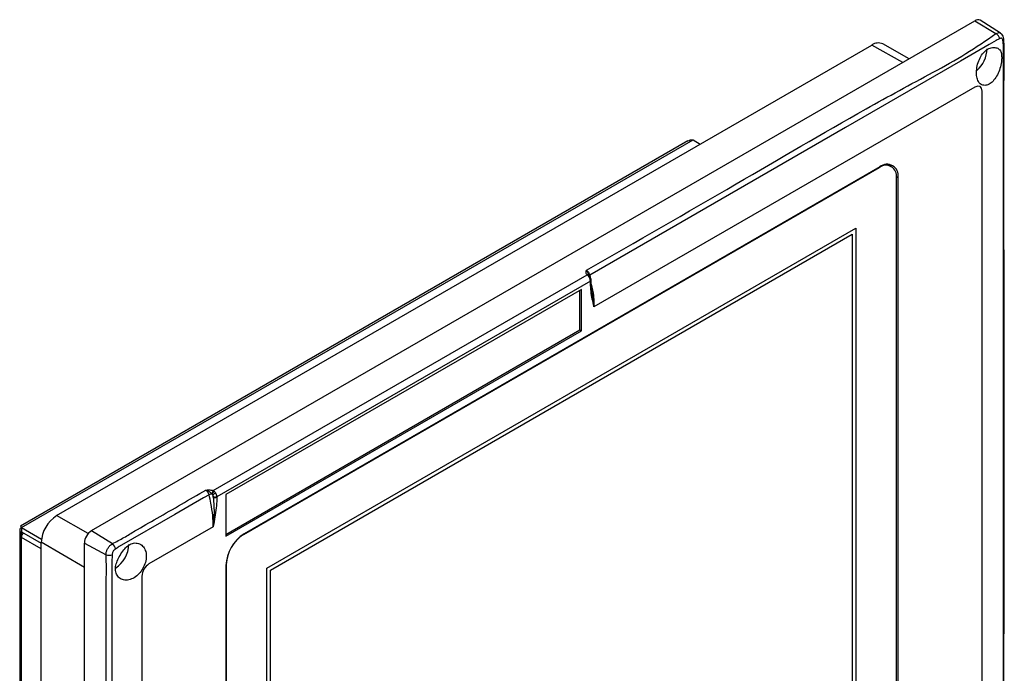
# Model space of a CAD drawing. Header units: millimetres. Extents: x 7180 to 8943, y -2677 to -1782.
# Tile 96 of 101: x 8476 to 8670, y -2059 to -1930. Entities that reach past the tile are written whole.
import ezdxf

# ---------------------------------------------------------------- set-up
doc = ezdxf.new("R2010")
doc.units = ezdxf.units.MM
doc.header["$LTSCALE"] = 3

msp = doc.modelspace()

# ---------------------------------------------------------------- linework, layer by layer
at = {"linetype": 'Continuous', "lineweight": 30}
for p, q in [((8490.37, -2030.93), (8664.32, -1930.52)), ((8664.32, -1930.52), (8668.45, -1933.07)), ((8669.35, -1932.98), (8665.34, -1930.43)), ((8669.99, -1934.11), (8669.99, -1934.1)), ((8483.51, -2027.97), (8644.03, -1935.31)), ((8650.08, -1938.74), (8644.03, -1935.31)), ((8651.34, -1938.01), (8646.15, -1935.09)), ((8664.32, -1943.58), (8589.29, -1986.89)), ((8665.73, -2064.43), (8665.73, -1944.4)), ((8476.58, -2030.33), (8608.81, -1953.99)), ((8608.81, -1953.99), (8610.23, -1954.81)), ((8607.79, -1954.18), (8476.41, -2030.02)), ((8645.45, -1959.47), (8520.3, -2031.72)), ((8645.58, -1959.3), (8520.42, -2031.55)), ((8645.45, -1959.47), (8645.37, -1959.42)), ((8647.85, -1959.23), (8647.12, -1958.81)), ((8647.43, -1958.98), (8647.32, -1958.81)), ((8648.84, -1961.18), (8649.19, -1961.38)), ((8648.85, -2072.89), (8648.85, -1961.43)), ((8649.19, -2072.84), (8649.19, -1961.38)), ((8524.89, -2038.29), (8640.86, -1971.35)), ((8640.86, -1971.35), (8640.86, -2072.19)), ((8525.6, -2038.7), (8640.15, -1972.57)), ((8640.15, -1972.57), (8640.15, -2071.78)), ((8514.34, -2023.04), (8587.93, -1980.56)), ((8588.11, -1980.72), (8587.93, -1980.56)), ((8588.46, -1980.6), (8588.52, -1980.9)), ((8588.59, -1981.78), (8515.05, -2024.24)), ((8588.59, -1981.87), (8588.59, -1981.78)), ((8588.73, -1981.67), (8588.73, -1981.58)), ((8586.82, -1983.42), (8516.82, -2023.83)), ((8586.54, -1991.42), (8586.54, -1983.58)), ((8586.82, -1991.59), (8586.82, -1983.42)), ((8588.91, -1983.85), (8588.89, -1983.7)), ((8516.82, -2031.67), (8586.54, -1991.42)), ((8516.82, -2032), (8586.82, -1991.59)), ((8586.54, -1991.42), (8586.82, -1991.59)), ((8514.14, -2023.72), (8514.07, -2023.65)), ((8514.23, -2023.88), (8514.34, -2024.34)), ((8514.34, -2023.04), (8514.56, -2023.19)), ((8516.82, -2023.83), (8516.82, -2032)), ((8514.34, -2024.34), (8514.34, -2024.24)), ((8515.05, -2024.24), (8515.05, -2024.34)), ((8489.72, -2031.49), (8483.51, -2027.97)), ((8476.23, -2030.82), (8476.23, -2130.11)), ((8476.58, -2030.33), (8476.58, -2031.14)), ((8476.58, -2030.33), (8480.53, -2032.6)), ((8476.58, -2030.33), (8476.89, -2030.5)), ((8476.58, -2031.14), (8480.48, -2033.4)), ((8476.72, -2031.23), (8476.58, -2031.31)), ((8476.58, -2032.29), (8476.58, -2031.31)), ((8490.37, -2030.93), (8494.5, -2033.49)), ((8514.34, -2030.16), (8501.68, -2037.47)), ((8476.58, -2129.62), (8476.58, -2032.29)), ((8480.48, -2034.54), (8476.58, -2032.29)), ((8480.48, -2138.38), (8480.48, -2033.22)), ((8488.96, -2038.19), (8480.48, -2033.22)), ((8488.96, -2291.41), (8488.96, -2033.38)), ((8488.96, -2033.38), (8493.23, -2035.69)), ((8520.3, -2031.72), (8520.22, -2031.67)), ((8516.9, -2037.6), (8516.82, -2037.55)), ((8516.82, -2037.79), (8516.82, -2149.25)), ((8516.9, -2037.6), (8516.9, -2149.06)), ((8524.89, -2139.14), (8524.89, -2038.29)), ((8525.6, -2137.91), (8525.6, -2038.7)), ((8500.27, -2039.92), (8500.27, -2086.46))]:
    msp.add_line(p, q, dxfattribs=at)
at = {"linetype": 'Continuous', "lineweight": 30, "flags": 128}
for points in [[(8668.51, -1934.39), (8668.51, -1934.39), (8667.09, -1935.2), (8661.44, -1938.47), (8638.81, -1951.53), (8588.46, -1980.6)], [(8669.93, -2191.78), (8669.93, -2191.78), (8669.93, -2190.15), (8669.93, -2183.62), (8669.93, -2157.49), (8669.93, -2052.97), (8669.93, -1935.2), (8669.93, -1935.2)], [(8665.73, -1944.4), (8665.63, -1943.83), (8665.32, -1943.48), (8664.86, -1943.39), (8664.32, -1943.58)], [(8588.38, -1980.72), (8588.38, -1980.72), (8588.34, -1980.7), (8588.3, -1980.68), (8588.24, -1980.68), (8588.18, -1980.7), (8588.11, -1980.72)], [(8588.24, -1980.58), (8588.27, -1980.6), (8588.28, -1980.61)], [(8513.51, -2023.87), (8512.45, -2024.48), (8506.79, -2027.75), (8495.82, -2034.08), (8495.82, -2034.08)], [(8494.4, -2036.52), (8494.4, -2036.52), (8494.4, -2038.16), (8494.4, -2044.69), (8494.4, -2070.82), (8494.4, -2086.09), (8494.4, -2088.88)]]:
    msp.add_lwpolyline(points, dxfattribs=at)
at = {"linetype": 'Continuous', "lineweight": 30}
for centre, radius, start, end in [((8664.9, -1931.27), 0.95, 61.9508, 127.4516), ((8667.77, -1934.36), 1.46, 12.4589, 61.9814), ((8669.62, -1934.11), 0.371, 305.7389, 0.5851), ((8645.28, -1937.06), 2.16, 66.2102, 125.5729), ((8660.67, -1935.78), 6.06, 311.4718, 357.2543), ((8646.78, -1961.09), 2.1, 350.786, 129.2032), ((8646.99, -1961.02), 2.23, 350.7862, 129.2031), ((8588.07, -1980.88), 0.345, 60.2254, 112.7981), ((8588.67, -1980.99), 0.448, 118.198, 136.1667), ((8592.11, -1987.42), 7.36, 118.8032, 120.4486), ((8587.14, -1981.83), 1.45, 1.9759, 31.3601), ((8588.48, -1981.55), 0.251, 294.3755, 354.2973), ((8588.49, -1981.65), 0.246, 293.6546, 355.3585), ((8514.09, -2024.93), 1.21, 87.3566, 118.8301), ((8515.14, -2023.75), 1.07, 138.3383, 174.3631), ((8515.46, -2024.32), 1.45, 128.6264, 155.6255), ((8526.59, -2043.9), 23.53, 119.9948, 121.692), ((8513.62, -2024.26), 0.726, 2.0207, 31.8292), ((8513.6, -2024.29), 1.45, 2.0194, 31.8305), ((8514.7, -2023.55), 0.769, 242.6094, 297.3904), ((8514.7, -2023.65), 0.769, 242.6094, 297.3904), ((8487.06, -2033.52), 6.58, 122.6054, 177.3946), ((8476.77, -2030.82), 0.524, 110.7837, 249.2166), ((8478.38, -2032.36), 1.8, 145.0675, 177.5633), ((8492.03, -2033.52), 3.07, 122.6057, 177.3944), ((8524.65, -2038.15), 7.84, 122.6056, 177.3945), ((8493.36, -2034.8), 1.74, 8.4318, 49.1003), ((8524.27, -2037.93), 7.38, 122.6055, 177.3946), ((8491.75, -2033.37), 5.98, 304.183, 357.5506), ((8493.81, -2034.04), 1.74, 250.8361, 291.5316), ((8503.34, -2040.06), 3.07, 122.6056, 177.3945)]:
    msp.add_arc(centre, radius, start, end, dxfattribs=at)
for points, knots in [([(8587.82, -1979.67), (8597.66, -1974.01), (8616.06, -1963.44), (8636.37, -1951.49), (8649.41, -1944.24), (8656.07, -1940.7), (8662.6, -1937.07), (8666.5, -1934.4), (8668.45, -1933.07)], [0, 0, 0, 0, 0.365229, 0.6825, 0.761931, 0.841452, 0.920803, 1, 1, 1, 1]), ([(8668.45, -1933.07), (8668.59, -1933), (8668.85, -1932.87), (8669.17, -1932.86), (8669.3, -1932.97), (8669.34, -1933)], [0, 0, 0, 0, 0.409569, 0.820042, 1, 1, 1, 1]), ([(8669.19, -1934.04), (8668.98, -1934.15), (8668.76, -1934.26), (8668.51, -1934.39), (8668.51, -1934.39)], [0, 0, 0, 0, 0.999941, 1, 1, 1, 1]), ([(8669.83, -1934.41), (8669.82, -1934.36), (8669.8, -1934.22), (8669.7, -1934.07), (8669.56, -1933.97), (8669.38, -1933.95), (8669.25, -1934.01), (8669.19, -1934.04)], [0, 0, 0, 0, 0.149922, 0.362211, 0.57702, 0.790912, 1, 1, 1, 1]), ([(8669.98, -1934.11), (8669.95, -1933.93), (8669.89, -1933.58), (8669.65, -1933.19), (8669.42, -1933.05), (8669.34, -1933)], [0, 0, 0, 0, 0.4075033, 0.7822342, 1, 1, 1, 1]), ([(8669.93, -1935.2), (8669.93, -1935.2), (8669.88, -1934.98), (8669.86, -1934.69), (8669.83, -1934.41)], [0, 0, 0, 0, 0.000062, 1, 1, 1, 1]), ([(8670.03, -2179.75), (8670.03, -2177.74), (8670.03, -2131.46), (8670.01, -2063), (8670.07, -1985.66), (8669.98, -1950.92), (8670.05, -1937.98), (8670.1, -1935.6), (8670.01, -1934.53), (8669.97, -1934.1)], [0, 0, 0, 0, 0.024587, 0.565298, 0.835654, 0.970832, 0.987694, 0.995045, 1, 1, 1, 1]), ([(8669.58, -1937.72), (8669.56, -1937.39), (8669.53, -1936.73), (8669.16, -1936.11), (8668.47, -1935.78), (8667.52, -1935.78), (8666.57, -1936.21), (8665.76, -1937.03), (8665.13, -1938.12), (8664.72, -1939.4), (8664.57, -1940.7), (8664.69, -1941.86), (8665.06, -1942.72), (8665.65, -1943.21), (8666.45, -1943.31), (8667.29, -1942.97), (8668.08, -1942.24), (8668.76, -1941.19), (8669.26, -1939.93), (8669.54, -1938.7), (8669.57, -1938.02), (8669.58, -1937.72)], [0, 0, 0, 0, 0.052742, 0.105426, 0.157795, 0.210129, 0.263018, 0.314286, 0.366059, 0.419752, 0.474771, 0.529307, 0.582564, 0.635129, 0.688417, 0.741369, 0.794148, 0.847807, 0.902675, 0.957463, 1, 1, 1, 1]), ([(8607.79, -1954.18), (8607.94, -1954.11), (8608.25, -1953.96), (8608.62, -1953.98), (8608.81, -1953.99)], [0, 0, 0, 0, 0.478139, 1, 1, 1, 1]), ([(8587.74, -1980.05), (8587.75, -1979.99), (8587.76, -1979.86), (8587.8, -1979.74), (8587.82, -1979.67), (8587.82, -1979.67)], [0, 0, 0, 0, 0.475167, 0.990031, 1, 1, 1, 1]), ([(8587.93, -1980.56), (8587.86, -1980.46), (8587.74, -1980.3), (8587.74, -1980.12), (8587.74, -1980.05)], [0, 0, 0, 0, 0.58053, 1, 1, 1, 1]), ([(8587.82, -1979.67), (8587.83, -1979.68), (8587.92, -1979.74), (8588.06, -1979.87), (8588.24, -1980.09), (8588.38, -1980.33), (8588.44, -1980.52), (8588.46, -1980.6)], [0, 0, 0, 0, 0.04652, 0.325535, 0.500161, 0.779179, 1, 1, 1, 1]), ([(8587.82, -1979.67), (8587.82, -1979.67), (8587.88, -1979.75), (8588.03, -1979.98), (8588.13, -1980.32), (8588.23, -1980.53), (8588.24, -1980.55)], [0, 0, 0, 0, 0.005702, 0.345609, 0.916112, 1, 1, 1, 1]), ([(8588.38, -1981.08), (8588.32, -1980.99), (8588.23, -1980.86), (8588.14, -1980.75), (8588.11, -1980.72)], [0, 0, 0, 0, 0.707335, 1, 1, 1, 1]), ([(8588.31, -1980.64), (8588.29, -1980.62), (8588.25, -1980.58), (8588.24, -1980.56), (8588.24, -1980.55)], [0, 0, 0, 0, 0.553696, 1, 1, 1, 1]), ([(8588.39, -1980.74), (8588.38, -1980.72), (8588.34, -1980.67), (8588.3, -1980.63), (8588.27, -1980.6)], [0, 0, 0, 0, 0.263908, 1, 1, 1, 1]), ([(8588.56, -1980.98), (8588.54, -1980.95), (8588.49, -1980.86), (8588.42, -1980.78), (8588.38, -1980.73)], [0, 0, 0, 0, 0.314601, 1, 1, 1, 1]), ([(8588.73, -1981.58), (8588.73, -1981.48), (8588.71, -1981.27), (8588.61, -1981.07), (8588.56, -1980.98)], [0, 0, 0, 0, 0.494741, 1, 1, 1, 1]), ([(8589.29, -1986.89), (8589.29, -1986.88), (8589.26, -1986.73), (8589.03, -1985.61), (8588.68, -1984.02), (8588.61, -1982.4), (8588.59, -1981.87)], [0, 0, 0, 0, 0.004364, 0.095516, 0.702129, 1, 1, 1, 1]), ([(8588.93, -1983.85), (8588.9, -1983.65), (8588.79, -1983), (8588.72, -1982.26), (8588.74, -1981.71), (8588.74, -1981.67)], [0, 0, 0, 0, 0.280637, 0.949202, 1, 1, 1, 1]), ([(8588.78, -1982.37), (8588.94, -1983.16), (8589.2, -1984.42), (8589.28, -1985.89), (8589.29, -1986.61), (8589.29, -1986.89)], [0, 0, 0, 0, 0.5006129, 0.8046435, 1, 1, 1, 1]), ([(8589.29, -1986.89), (8589.29, -1986.88), (8589.28, -1986.72), (8589.18, -1985.73), (8589.03, -1984.71), (8588.91, -1983.85)], [0, 0, 0, 0, 0.007776, 0.169025, 1, 1, 1, 1]), ([(8494.5, -2033.49), (8495.27, -2033.09), (8496.8, -2032.3), (8499.6, -2030.55), (8505.05, -2027.49), (8509.68, -2024.79), (8512.86, -2022.94)], [0, 0, 0, 0, 0.119133, 0.238586, 0.477328, 1, 1, 1, 1]), ([(8512.86, -2022.94), (8512.86, -2022.94), (8512.97, -2022.93), (8513.18, -2022.91), (8513.39, -2022.91), (8513.49, -2022.91)], [0, 0, 0, 0, 0.0099691, 0.5338597, 1, 1, 1, 1]), ([(8513.51, -2023.87), (8513.48, -2023.77), (8513.42, -2023.61), (8513.28, -2023.35), (8513.1, -2023.12), (8512.94, -2023), (8512.86, -2022.94)], [0, 0, 0, 0, 0.268321, 0.442711, 0.721349, 1, 1, 1, 1]), ([(8514.07, -2023.65), (8513.98, -2023.58), (8513.7, -2023.38), (8513.3, -2023.12), (8512.99, -2022.98), (8512.86, -2022.94), (8512.86, -2022.94)], [0, 0, 0, 0, 0.256081, 0.715436, 0.995381, 1, 1, 1, 1]), ([(8513.49, -2022.91), (8513.62, -2022.91), (8513.91, -2022.92), (8514.18, -2023), (8514.34, -2023.04)], [0, 0, 0, 0, 0.421525, 1, 1, 1, 1]), ([(8514.34, -2030.16), (8514.34, -2030.16), (8514.34, -2029.45), (8514.26, -2027.94), (8513.96, -2025.81), (8513.64, -2024.42), (8513.51, -2023.87)], [0, 0, 0, 0, 0.000008, 0.360506, 0.744871, 1, 1, 1, 1]), ([(8514.23, -2023.88), (8514.21, -2023.84), (8514.19, -2023.78), (8514.15, -2023.73), (8514.14, -2023.72)], [0, 0, 0, 0, 0.763062, 1, 1, 1, 1]), ([(8514.56, -2023.19), (8514.59, -2023.21), (8514.69, -2023.31), (8514.77, -2023.43), (8514.83, -2023.52)], [0, 0, 0, 0, 0.26003, 1, 1, 1, 1]), ([(8515.05, -2024.34), (8515.03, -2024.9), (8514.95, -2026.59), (8514.61, -2028.58), (8514.37, -2029.96), (8514.34, -2030.15), (8514.34, -2030.16)], [0, 0, 0, 0, 0.298454, 0.905346, 0.99566, 1, 1, 1, 1]), ([(8514.34, -2024.34), (8514.39, -2024.91), (8514.55, -2026.67), (8514.47, -2028.62), (8514.36, -2029.97), (8514.34, -2030.15), (8514.34, -2030.16)], [0, 0, 0, 0, 0.294119, 0.904225, 0.995578, 1, 1, 1, 1]), ([(8476.58, -2030.33), (8476.54, -2030.24), (8476.46, -2030.06), (8476.39, -2030), (8476.41, -2030.09), (8476.52, -2030.25), (8476.58, -2030.33)], [0, 0, 0, 0, 0.25, 0.499998, 0.749998, 1, 1, 1, 1]), ([(8493.23, -2035.69), (8493.24, -2035.51), (8493.26, -2035.16), (8493.46, -2034.6), (8493.78, -2034.09), (8494.15, -2033.7), (8494.4, -2033.55), (8494.5, -2033.49)], [0, 0, 0, 0, 0.211825, 0.424115, 0.635995, 0.847559, 1, 1, 1, 1]), ([(8501.16, -2035.61), (8501.09, -2035.24), (8500.94, -2034.51), (8500.29, -2033.73), (8499.41, -2033.32), (8498.43, -2033.36), (8497.47, -2033.84), (8496.7, -2034.71), (8495.98, -2035.77), (8495.41, -2036.92), (8495.03, -2038.02), (8495.07, -2039.08), (8495.48, -2039.94), (8496.21, -2040.52), (8497.18, -2040.73), (8498.25, -2040.52), (8499.29, -2039.9), (8500.15, -2038.94), (8500.8, -2037.79), (8501.18, -2036.63), (8501.16, -2035.93), (8501.16, -2035.61)], [0, 0, 0, 0, 0.054209, 0.108383, 0.163358, 0.217928, 0.270515, 0.321726, 0.374459, 0.42594, 0.477597, 0.530558, 0.581759, 0.634079, 0.688354, 0.74342, 0.797555, 0.850522, 0.903239, 0.956583, 1, 1, 1, 1]), ([(8495.09, -2034.55), (8495.03, -2034.58), (8494.91, -2034.66), (8494.72, -2034.86), (8494.57, -2035.11), (8494.46, -2035.39), (8494.45, -2035.57), (8494.44, -2035.66)], [0, 0, 0, 0, 0.149881, 0.362085, 0.576873, 0.790808, 1, 1, 1, 1]), ([(8495.82, -2034.08), (8495.82, -2034.08), (8495.6, -2034.22), (8495.34, -2034.39), (8495.09, -2034.55)], [0, 0, 0, 0, 0.000059, 1, 1, 1, 1]), ([(8493.28, -2088.79), (8493.26, -2076.85), (8493.24, -2062.51), (8493.3, -2046.54), (8493.23, -2041.58), (8493.35, -2038.28), (8493.27, -2036.55), (8493.23, -2035.69)], [0, 0, 0, 0, 0.674299, 0.80958, 0.904769, 0.952448, 1, 1, 1, 1]), ([(8494.44, -2035.66), (8494.45, -2035.95), (8494.45, -2036.25), (8494.4, -2036.52), (8494.4, -2036.52)], [0, 0, 0, 0, 0.99994, 1, 1, 1, 1])]:
    msp.add_open_spline(points, degree=3, knots=knots, dxfattribs=at)

doc.saveas('drawing.dxf')
